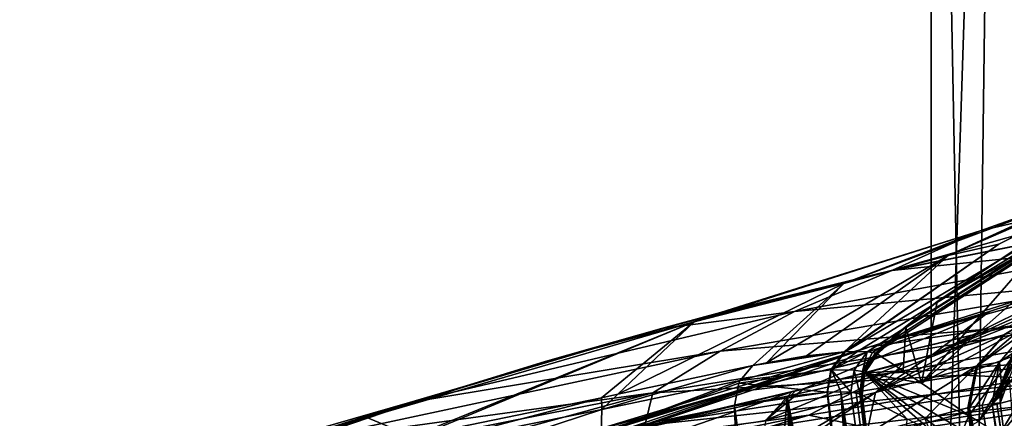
# Model space of a CAD drawing. Header units: metres. Extents: x -147 to 294, y -23 to 81.
# Tile 206 of 256: x 194 to 218, y 44 to 54. Entities that reach past the tile are written whole.
import ezdxf

# ---------------------------------------------------------------- set-up
doc = ezdxf.new("R2010")
doc.units = ezdxf.units.M
doc.layers.add('solid_AVA_153', color=7, linetype='CONTINUOUS')

msp = doc.modelspace()

# ---------------------------------------------------------------- linework, layer by layer
at = {"layer": 'solid_AVA_153'}
for points in [[(217.382431, 29.1, 25.723034), (218.073395, 81.099998, 27.375357), (216.390152, 81.099998, 20)], [(216.390152, 29.1, 20), (216.390152, 81.099998, 20), (218.073395, 81.099998, 12.624644)], [(217.382431, 29.1, 25.723034), (216.390152, 81.099998, 20), (216.390152, 29.1, 20)], [(216.390152, 29.1, 20), (218.073395, 81.099998, 12.624644), (217.382446, 29.1, 14.276942)], [(220.241714, 29.1, 30.775841), (218.073395, 81.099998, 27.375357), (217.382431, 29.1, 25.723034)], [(217.382446, 29.1, 14.276942), (218.073395, 81.099998, 12.624644), (220.24173, 29.1, 9.224134)], [(222.168686, 42.140457, 32.770233), (222.790329, 81.099998, 33.2906), (218.073395, 81.099998, 27.375357)], [(221.985565, 36.865986, 32.606956), (218.073395, 81.099998, 27.375357), (220.241714, 29.1, 30.775841)], [(221.985565, 36.865986, 32.606956), (222.168686, 42.140457, 32.770233), (218.073395, 81.099998, 27.375357)], [(220.24173, 29.1, 9.224134), (218.073395, 81.099998, 12.624644), (222.790329, 81.099998, 6.709402)], [(223.609604, 51.315872, 135.313583), (216.539612, 47.29229, 134.700546), (222.568817, 50.913288, 138.532074)], [(223.609604, 51.315872, 135.313583), (219.825867, 49.487667, 134.792358), (216.539612, 47.29229, 134.700546)], [(222.385666, 50.87595, 142.713989), (214.243652, 46.0392, 141.929489), (222.368332, 50.869228, 142.823792)], [(214.557785, 46.041893, 139.901184), (214.243652, 46.0392, 141.929489), (222.385666, 50.87595, 142.713989)], [(214.243652, 46.0392, 141.929489), (218.071777, 48.721313, 142.485138), (222.368332, 50.869228, 142.823792)], [(214.557785, 46.041893, 139.901184), (222.385666, 50.87595, 142.713989), (214.794662, 46.034363, 137.807373)], [(222.568817, 50.913288, 138.532074), (214.794662, 46.034363, 137.807373), (222.385666, 50.87595, 142.713989)], [(214.923843, 46.02264, 136.14798), (214.794662, 46.034363, 137.807373), (222.568817, 50.913288, 138.532074)], [(215.000824, 46.004543, 134.484451), (214.923843, 46.02264, 136.14798), (222.568817, 50.913288, 138.532074)], [(215.752899, 46.658215, 134.59494), (215.000824, 46.004543, 134.484451), (222.568817, 50.913288, 138.532074)], [(215.752899, 46.658215, 134.59494), (222.568817, 50.913288, 138.532074), (216.539612, 47.29229, 134.700546)], [(222.368332, 50.869228, 142.823792), (216.812424, 48.437428, 149.603683), (221.653534, 50.545609, 149.971512)], [(222.368332, 50.869228, 142.823792), (218.071777, 48.721313, 142.485138), (216.812424, 48.437428, 149.603683)], [(224.798889, 50.725021, 162.321487), (215.428055, 48.071533, 168.522736), (223.861694, 49.746082, 169.483139)], [(224.798889, 50.725021, 162.321487), (217.608017, 49.055874, 162.018265), (215.428055, 48.071533, 168.522736)], [(221.653534, 50.545609, 149.971512), (216.812424, 48.437428, 149.603683), (220.01532, 49.910648, 156.167236)], [(220.01532, 49.910648, 156.167236), (217.608017, 49.055874, 162.018265), (224.798889, 50.725021, 162.321487)], [(220.01532, 49.910648, 156.167236), (214.215302, 47.739429, 155.963272), (217.608017, 49.055874, 162.018265)], [(216.812424, 48.437428, 149.603683), (214.215302, 47.739429, 155.963272), (220.01532, 49.910648, 156.167236)], [(223.861694, 49.746082, 169.483139), (215.409607, 48.062252, 168.579132), (223.853546, 49.736691, 169.546295)], [(223.861694, 49.746082, 169.483139), (215.428055, 48.071533, 168.522736), (215.409607, 48.062252, 168.579132)], [(223.853546, 49.736691, 169.546295), (215.409607, 48.062252, 168.579132), (222.595245, 48.808552, 174.830856)], [(220.670258, 49.273216, 86.70285), (216.151215, 45.254795, 87.475014), (219.825867, 49.487667, 134.792358)], [(216.540314, 47.28569, 134.437805), (219.825867, 49.487667, 134.792358), (216.151215, 45.254795, 87.475014)], [(216.539612, 47.29229, 134.700546), (219.825867, 49.487667, 134.792358), (216.540314, 47.28569, 134.437805)], [(220.670258, 49.273216, 86.70285), (219.126419, 46.865044, 38.886597), (216.151215, 45.254795, 87.475014)], [(217.608017, 49.055874, 162.018265), (210.483124, 46.785725, 161.511871), (211.139923, 47.013725, 167.782471)], [(214.215302, 47.739429, 155.963272), (210.483124, 46.785725, 161.511871), (217.608017, 49.055874, 162.018265)], [(217.608017, 49.055874, 162.018265), (211.139923, 47.013725, 167.782471), (215.428055, 48.071533, 168.522736)], [(222.595245, 48.808552, 174.830856), (212.986755, 47.044212, 173.223648), (221.71315, 47.853382, 180.184906)], [(215.409607, 48.062252, 168.579132), (212.986755, 47.044212, 173.223648), (222.595245, 48.808552, 174.830856)], [(218.071777, 48.721313, 142.485138), (214.224701, 46.038841, 142.036392), (216.812424, 48.437428, 149.603683)], [(214.234177, 46.039021, 141.982971), (214.224701, 46.038841, 142.036392), (218.071777, 48.721313, 142.485138)], [(214.243652, 46.0392, 141.929489), (214.234177, 46.039021, 141.982971), (218.071777, 48.721313, 142.485138)], [(222.557663, 48.586067, 156.148605), (220.628174, 47.777481, 162.034363), (214.862534, 46.159565, 161.828445)], [(217.842987, 47.04517, 156.145813), (222.557663, 48.586067, 156.148605), (214.862534, 46.159565, 161.828445)], [(220.128799, 47.788651, 149.856812), (222.557663, 48.586067, 156.148605), (217.842987, 47.04517, 156.145813)], [(216.812424, 48.437428, 149.603683), (212.283936, 45.759064, 149.057602), (214.215302, 47.739429, 155.963272)], [(213.282196, 45.938751, 146.118698), (212.283936, 45.759064, 149.057602), (216.812424, 48.437428, 149.603683)], [(214.224701, 46.038841, 142.036392), (213.282196, 45.938751, 146.118698), (216.812424, 48.437428, 149.603683)], [(218.092117, 43.970303, 38), (221.781158, 48.235619, 38), (218.928162, 43.914268, 38)], [(220.282455, 47.717999, 38.263985), (221.781158, 48.235619, 38), (218.092117, 43.970303, 38)], [(215.409607, 48.062252, 168.579132), (209.66658, 46.616188, 167.543228), (212.986755, 47.044212, 173.223648)], [(211.139923, 47.013725, 167.782471), (209.66658, 46.616188, 167.543228), (215.409607, 48.062252, 168.579132)], [(221.71315, 47.853382, 180.184906), (211.1306, 46.052395, 178.070343), (220.92038, 46.862556, 185.36647)], [(212.986755, 47.044212, 173.223648), (211.1306, 46.052395, 178.070343), (221.71315, 47.853382, 180.184906)], [(215.428055, 48.071533, 168.522736), (211.139923, 47.013725, 167.782471), (215.409607, 48.062252, 168.579132)], [(216.410782, 45.958763, 149.571106), (219.408966, 47.189102, 142.603821), (220.639221, 47.862686, 142.689178)], [(220.128799, 47.788651, 149.856812), (216.410782, 45.958763, 149.571106), (220.639221, 47.862686, 142.689178)], [(214.215302, 47.739429, 155.963272), (208.578552, 44.97739, 155.68837), (210.483124, 46.785725, 161.511871)], [(211.949188, 45.693333, 149.870728), (208.578552, 44.97739, 155.68837), (214.215302, 47.739429, 155.963272)], [(212.283936, 45.759064, 149.057602), (211.949188, 45.693333, 149.870728), (214.215302, 47.739429, 155.963272)], [(220.628174, 47.777481, 162.034363), (218.339462, 46.676331, 168.676544), (214.862534, 46.159565, 161.828445)], [(220.128799, 47.788651, 149.856812), (217.842987, 47.04517, 156.145813), (216.410782, 45.958763, 149.571106)], [(219.126419, 46.865044, 38.886597), (220.282455, 47.717999, 38.263985), (217.569611, 44.300007, 38.245571)], [(220.282455, 47.717999, 38.263985), (218.092117, 43.970303, 38), (217.569611, 44.300007, 38.245571)], [(215.752899, 46.658215, 134.59494), (216.539612, 47.29229, 134.700546), (216.540314, 47.28569, 134.437805)], [(215.752899, 46.658215, 134.59494), (216.540314, 47.28569, 134.437805), (215.756958, 46.653023, 134.331451)], [(215.756958, 46.653023, 134.331451), (216.540314, 47.28569, 134.437805), (216.151215, 45.254795, 87.475014)], [(216.410782, 45.958763, 149.571106), (218.20134, 46.461655, 142.600922), (219.408966, 47.189102, 142.603821)], [(218.20134, 46.461655, 142.600922), (218.209106, 46.463337, 142.555573), (219.408966, 47.189102, 142.603821)], [(218.209106, 46.463337, 142.555573), (218.216736, 46.464977, 142.510834), (219.408966, 47.189102, 142.603821)], [(212.986755, 47.044212, 173.223648), (203.391022, 44.775951, 170.541763), (211.1306, 46.052395, 178.070343)], [(209.66658, 46.616188, 167.543228), (203.391022, 44.775951, 170.541763), (212.986755, 47.044212, 173.223648)], [(211.139923, 47.013725, 167.782471), (206.772263, 45.792164, 166.853241), (209.66658, 46.616188, 167.543228)], [(210.483124, 46.785725, 161.511871), (206.772263, 45.792164, 166.853241), (211.139923, 47.013725, 167.782471)], [(217.842987, 47.04517, 156.145813), (214.862534, 46.159565, 161.828445), (209.120132, 44.153465, 161.569519)], [(213.212433, 45.112156, 156.134079), (217.842987, 47.04517, 156.145813), (209.120132, 44.153465, 161.569519)], [(220.92038, 46.862556, 185.36647), (209.454193, 45.016014, 182.866669), (217.161774, 45.457443, 189.588028)], [(211.1306, 46.052395, 178.070343), (209.454193, 45.016014, 182.866669), (220.92038, 46.862556, 185.36647)], [(216.410782, 45.958763, 149.571106), (217.842987, 47.04517, 156.145813), (213.212433, 45.112156, 156.134079)], [(223.895508, 47.009041, 174.63237), (215.363663, 45.504395, 173.393204), (218.32872, 46.667774, 168.738159)], [(222.930847, 46.036461, 179.981934), (215.363663, 45.504395, 173.393204), (223.895508, 47.009041, 174.63237)], [(219.126419, 46.865044, 38.886597), (217.331284, 44.450386, 38.874294), (216.151215, 45.254795, 87.475014)], [(220.92038, 46.862556, 185.36647), (217.161774, 45.457443, 189.588028), (224.902695, 46.518883, 190.662537)], [(219.126419, 46.865044, 38.886597), (217.569611, 44.300007, 38.245571), (217.331284, 44.450386, 38.874294)], [(210.483124, 46.785725, 161.511871), (202.331223, 44.400135, 165.726868), (206.772263, 45.792164, 166.853241)], [(210.483124, 46.785725, 161.511871), (203.463135, 43.922485, 160.774033), (202.331223, 44.400135, 165.726868)], [(209.66658, 46.616188, 167.543228), (203.784653, 44.875015, 166.163757), (203.391022, 44.775951, 170.541763)], [(203.691437, 43.968266, 160.598602), (203.463135, 43.922485, 160.774033), (210.483124, 46.785725, 161.511871)], [(208.174316, 44.890709, 156.2061), (203.691437, 43.968266, 160.598602), (210.483124, 46.785725, 161.511871)], [(206.772263, 45.792164, 166.853241), (203.784653, 44.875015, 166.163757), (209.66658, 46.616188, 167.543228)], [(208.578552, 44.97739, 155.68837), (208.174316, 44.890709, 156.2061), (210.483124, 46.785725, 161.511871)], [(218.339462, 46.676331, 168.676544), (218.32872, 46.667774, 168.738159), (211.421112, 45.019135, 167.704117)], [(211.440323, 45.026531, 167.660233), (218.339462, 46.676331, 168.676544), (211.421112, 45.019135, 167.704117)], [(215.363663, 45.504395, 173.393204), (211.421112, 45.019135, 167.704117), (218.32872, 46.667774, 168.738159)], [(214.862534, 46.159565, 161.828445), (218.339462, 46.676331, 168.676544), (211.440323, 45.026531, 167.660233)], [(215.004654, 46.002758, 134.352173), (215.000824, 46.004543, 134.484451), (215.752899, 46.658215, 134.59494)], [(215.004654, 46.002758, 134.352173), (215.752899, 46.658215, 134.59494), (215.008331, 46.00108, 134.2202)], [(215.752899, 46.658215, 134.59494), (215.756958, 46.653023, 134.331451), (215.008331, 46.00108, 134.2202)], [(215.012238, 45.998924, 134.064056), (215.008331, 46.00108, 134.2202), (215.756958, 46.653023, 134.331451)], [(215.032104, 45.986847, 133.250473), (215.012238, 45.998924, 134.064056), (215.756958, 46.653023, 134.331451)], [(215.032104, 45.986847, 133.250473), (215.756958, 46.653023, 134.331451), (215.051987, 45.974747, 132.435989)], [(215.756958, 46.653023, 134.331451), (215.692886, 45.558834, 106.056366), (215.051987, 45.974747, 132.435989)], [(215.756958, 46.653023, 134.331451), (216.151215, 45.254795, 87.475014), (215.692886, 45.558834, 106.056366)], [(214.999374, 45.023773, 151.021973), (218.20134, 46.461655, 142.600922), (217.161514, 46.17622, 147.221405)], [(217.507187, 45.679554, 142.436676), (218.20134, 46.461655, 142.600922), (214.999374, 45.023773, 151.021973)], [(216.410782, 45.958763, 149.571106), (217.161514, 46.17622, 147.221405), (218.20134, 46.461655, 142.600922)], [(219.808334, 45.334995, 192.71936), (224.902695, 46.518883, 190.662537), (217.161774, 45.457443, 189.588028)], [(217.507187, 45.679554, 142.436676), (218.216736, 46.464977, 142.510834), (218.209106, 46.463337, 142.555573)], [(217.522858, 45.682583, 142.348892), (218.216736, 46.464977, 142.510834), (217.507187, 45.679554, 142.436676)], [(217.507187, 45.679554, 142.436676), (218.209106, 46.463337, 142.555573), (218.20134, 46.461655, 142.600922)], [(218.235977, 46.469311, 142.399353), (218.22641, 46.467121, 142.455231), (217.522858, 45.682583, 142.348892)], [(217.543015, 45.68668, 142.235123), (218.235977, 46.469311, 142.399353), (217.522858, 45.682583, 142.348892)], [(218.22641, 46.467121, 142.455231), (218.216736, 46.464977, 142.510834), (217.522858, 45.682583, 142.348892)], [(218.094086, 45.781933, 138.143219), (218.780121, 46.57943, 138.228775), (217.543015, 45.68668, 142.235123)], [(218.544754, 46.536263, 140.331161), (217.543015, 45.68668, 142.235123), (218.780121, 46.57943, 138.228775)], [(218.544754, 46.536263, 140.331161), (218.235977, 46.469311, 142.399353), (217.543015, 45.68668, 142.235123)], [(218.421768, 46.004417, 134.86554), (218.780121, 46.57943, 138.228775), (218.094086, 45.781933, 138.143219)], [(214.862534, 46.159565, 161.828445), (211.440323, 45.026531, 167.660233), (207.506271, 43.924011, 166.913025)], [(214.862534, 46.159565, 161.828445), (207.506271, 43.924011, 166.913025), (208.936996, 44.165146, 162.270584)], [(209.079453, 44.157116, 161.725082), (214.862534, 46.159565, 161.828445), (208.936996, 44.165146, 162.270584)], [(209.079453, 44.157116, 161.725082), (209.120132, 44.153465, 161.569519), (214.862534, 46.159565, 161.828445)], [(214.999374, 45.023773, 151.021973), (217.161514, 46.17622, 147.221405), (216.410782, 45.958763, 149.571106)], [(211.1306, 46.052395, 178.070343), (200.564133, 43.792526, 174.54364), (209.454193, 45.016014, 182.866669)], [(203.391022, 44.775951, 170.541763), (200.564133, 43.792526, 174.54364), (211.1306, 46.052395, 178.070343)], [(211.629181, 45.320072, 149.695694), (211.949188, 45.693333, 149.870728), (214.224701, 46.038841, 142.036392)], [(213.887741, 45.589645, 141.963623), (211.629181, 45.320072, 149.695694), (214.224701, 46.038841, 142.036392)], [(214.224701, 46.038841, 142.036392), (211.949188, 45.693333, 149.870728), (212.283936, 45.759064, 149.057602)], [(214.224701, 46.038841, 142.036392), (212.283936, 45.759064, 149.057602), (213.282196, 45.938751, 146.118698)], [(215.688461, 45.757427, 151.413361), (216.410782, 45.958763, 149.571106), (213.212433, 45.112156, 156.134079)], [(222.930847, 46.036461, 179.981934), (213.343201, 44.452854, 178.260941), (215.363663, 45.504395, 173.393204)], [(215.378296, 44.023285, 183.975693), (213.343201, 44.452854, 178.260941), (222.930847, 46.036461, 179.981934)], [(214.243652, 46.0392, 141.929489), (213.887741, 45.589645, 141.963623), (214.234177, 46.039021, 141.982971)], [(213.906296, 45.589645, 141.862045), (213.887741, 45.589645, 141.963623), (214.243652, 46.0392, 141.929489)], [(214.234177, 46.039021, 141.982971), (213.887741, 45.589645, 141.963623), (214.224701, 46.038841, 142.036392)], [(214.557785, 46.041893, 139.901184), (213.906296, 45.589645, 141.862045), (214.243652, 46.0392, 141.929489)], [(214.557785, 46.041893, 139.901184), (214.794662, 46.034363, 137.807373), (213.906296, 45.589645, 141.862045)], [(214.794662, 46.034363, 137.807373), (214.470932, 45.579533, 137.771347), (213.906296, 45.589645, 141.862045)], [(214.682816, 45.544044, 134.477188), (214.470932, 45.579533, 137.771347), (214.794662, 46.034363, 137.807373)], [(214.682816, 45.544044, 134.477188), (214.794662, 46.034363, 137.807373), (214.923843, 46.02264, 136.14798)], [(214.682816, 45.544044, 134.477188), (214.923843, 46.02264, 136.14798), (215.000824, 46.004543, 134.484451)], [(214.682816, 45.544044, 134.477188), (215.000824, 46.004543, 134.484451), (214.690872, 45.540131, 134.214798)], [(214.690872, 45.540131, 134.214798), (215.000824, 46.004543, 134.484451), (215.004654, 46.002758, 134.352173)], [(214.690872, 45.540131, 134.214798), (215.004654, 46.002758, 134.352173), (215.008331, 46.00108, 134.2202)], [(214.695145, 45.538036, 134.060898), (214.690872, 45.540131, 134.214798), (215.008331, 46.00108, 134.2202)], [(214.695145, 45.538036, 134.060898), (215.008331, 46.00108, 134.2202), (215.012238, 45.998924, 134.064056)], [(214.695145, 45.538036, 134.060898), (215.012238, 45.998924, 134.064056), (215.032104, 45.986847, 133.250473)], [(214.695145, 45.538036, 134.060898), (215.032104, 45.986847, 133.250473), (215.051987, 45.974747, 132.435989)], [(214.695145, 45.538036, 134.060898), (215.051987, 45.974747, 132.435989), (214.737427, 45.511898, 132.433151)], [(214.737427, 45.511898, 132.433151), (215.051987, 45.974747, 132.435989), (215.692886, 45.558834, 106.056366)], [(214.999374, 45.023773, 151.021973), (216.410782, 45.958763, 149.571106), (215.688461, 45.757427, 151.413361)], [(223.995712, 45.296658, 185.384445), (215.378296, 44.023285, 183.975693), (222.930847, 46.036461, 179.981934)], [(218.421768, 46.004417, 134.86554), (218.094086, 45.781933, 138.143219), (218.144409, 45.213478, 134.848648)], [(218.156799, 45.266354, 134.721375), (218.421768, 46.004417, 134.86554), (218.144409, 45.213478, 134.848648)], [(218.635956, 46.083881, 129.54834), (218.156448, 45.183525, 134.56459), (218.340775, 45.396996, 132.11438)], [(218.635956, 46.083881, 129.54834), (218.170105, 45.317406, 134.591019), (218.156448, 45.183525, 134.56459)], [(218.170105, 45.317406, 134.591019), (218.421768, 46.004417, 134.86554), (218.156799, 45.266354, 134.721375)], [(218.492661, 46.019421, 132.171829), (218.170105, 45.317406, 134.591019), (218.635956, 46.083881, 129.54834)], [(218.459122, 46.049461, 134.606079), (218.421768, 46.004417, 134.86554), (218.170105, 45.317406, 134.591019)], [(218.492661, 46.019421, 132.171829), (218.459122, 46.049461, 134.606079), (218.170105, 45.317406, 134.591019)], [(206.772263, 45.792164, 166.853241), (202.331223, 44.400135, 165.726868), (203.784653, 44.875015, 166.163757)], [(208.182373, 44.597675, 155.559097), (208.578552, 44.97739, 155.68837), (211.949188, 45.693333, 149.870728)], [(208.182373, 44.597675, 155.559097), (211.949188, 45.693333, 149.870728), (211.629181, 45.320072, 149.695694)], [(212.270386, 44.329266, 156.038254), (215.688461, 45.757427, 151.413361), (213.212433, 45.112156, 156.134079)], [(214.999374, 45.023773, 151.021973), (215.688461, 45.757427, 151.413361), (212.270386, 44.329266, 156.038254)], [(217.507187, 45.679554, 142.436676), (214.999374, 45.023773, 151.021973), (214.781815, 43.969002, 150.797501)], [(216.228378, 44.366978, 146.841934), (217.507187, 45.679554, 142.436676), (214.781815, 43.969002, 150.797501)], [(216.228378, 44.366978, 146.841934), (217.306198, 44.643738, 142.351837), (217.507187, 45.679554, 142.436676)], [(217.522858, 45.682583, 142.348892), (217.507187, 45.679554, 142.436676), (217.306198, 44.643738, 142.351837)], [(217.314133, 44.645313, 142.308807), (217.522858, 45.682583, 142.348892), (217.306198, 44.643738, 142.351837)], [(217.314133, 44.645313, 142.308807), (217.322128, 44.646935, 142.265488), (217.522858, 45.682583, 142.348892)], [(217.332825, 44.649002, 142.207016), (217.522858, 45.682583, 142.348892), (217.322128, 44.646935, 142.265488)], [(217.332825, 44.649002, 142.207016), (217.34346, 44.651066, 142.148453), (217.522858, 45.682583, 142.348892)], [(218.094086, 45.781933, 138.143219), (217.543015, 45.68668, 142.235123), (217.34346, 44.651066, 142.148453)], [(217.660309, 44.7103, 140.169769), (218.094086, 45.781933, 138.143219), (217.34346, 44.651066, 142.148453)], [(217.543015, 45.68668, 142.235123), (217.522858, 45.682583, 142.348892), (217.34346, 44.651066, 142.148453)], [(217.660309, 44.7103, 140.169769), (217.908279, 44.743637, 138.103165), (218.094086, 45.781933, 138.143219)], [(218.144409, 45.213478, 134.848648), (218.094086, 45.781933, 138.143219), (217.908279, 44.743637, 138.103165)], [(215.363663, 45.504395, 173.393204), (206.819473, 43.590591, 171.334137), (211.421112, 45.019135, 167.704117)], [(213.343201, 44.452854, 178.260941), (206.819473, 43.590591, 171.334137), (215.363663, 45.504395, 173.393204)], [(209.454193, 45.016014, 182.866669), (209.256271, 44.200623, 187.736725), (217.161774, 45.457443, 189.588028)], [(219.808334, 45.334995, 192.71936), (217.161774, 45.457443, 189.588028), (209.256271, 44.200623, 187.736725)], [(213.887741, 45.589645, 141.963623), (211.598633, 45.258152, 149.676559), (211.629181, 45.320072, 149.695694)], [(213.887741, 45.589645, 141.963623), (213.79454, 45.032139, 141.916992), (211.598633, 45.258152, 149.676559)], [(213.906296, 45.589645, 141.862045), (213.79454, 45.032139, 141.916992), (213.887741, 45.589645, 141.963623)], [(213.906296, 45.589645, 141.862045), (213.809387, 45.032421, 141.838196), (213.79454, 45.032139, 141.916992)], [(214.136703, 45.035885, 139.844849), (213.809387, 45.032421, 141.838196), (213.906296, 45.589645, 141.862045)], [(214.387604, 45.02647, 137.759155), (214.136703, 45.035885, 139.844849), (213.906296, 45.589645, 141.862045)], [(214.470932, 45.579533, 137.771347), (214.387604, 45.02647, 137.759155), (213.906296, 45.589645, 141.862045)], [(214.608093, 44.989334, 134.47934), (214.387604, 45.02647, 137.759155), (214.470932, 45.579533, 137.771347)], [(214.682816, 45.544044, 134.477188), (214.608093, 44.989334, 134.47934), (214.470932, 45.579533, 137.771347)], [(214.682816, 45.544044, 134.477188), (214.61264, 44.98748, 134.348587), (214.608093, 44.989334, 134.47934)], [(214.682816, 45.544044, 134.477188), (214.616867, 44.985519, 134.217712), (214.61264, 44.98748, 134.348587)], [(214.682816, 45.544044, 134.477188), (214.690872, 45.540131, 134.214798), (214.616867, 44.985519, 134.217712)], [(214.690872, 45.540131, 134.214798), (214.619171, 44.984566, 134.141541), (214.616867, 44.985519, 134.217712)], [(214.690872, 45.540131, 134.214798), (214.621323, 44.983589, 134.065552), (214.619171, 44.984566, 134.141541)], [(214.695145, 45.538036, 134.060898), (214.621323, 44.983589, 134.065552), (214.690872, 45.540131, 134.214798)], [(214.695145, 45.538036, 134.060898), (214.737427, 45.511898, 132.433151), (214.621323, 44.983589, 134.065552)], [(214.644257, 44.970123, 133.245804), (214.621323, 44.983589, 134.065552), (214.737427, 45.511898, 132.433151)], [(214.644257, 44.970123, 133.245804), (214.737427, 45.511898, 132.433151), (214.666855, 44.956856, 132.438095)], [(215.784531, 44.36528, 90.490265), (214.666855, 44.956856, 132.438095), (214.737427, 45.511898, 132.433151)], [(215.692886, 45.558834, 106.056366), (216.151215, 45.254795, 87.475014), (214.737427, 45.511898, 132.433151)], [(216.151215, 45.254795, 87.475014), (217.331284, 44.450386, 38.874294), (214.737427, 45.511898, 132.433151)], [(217.177048, 44.080513, 38.874474), (214.737427, 45.511898, 132.433151), (217.331284, 44.450386, 38.874294)], [(217.177048, 44.080513, 38.874474), (217.152969, 43.682098, 38.878586), (214.737427, 45.511898, 132.433151)], [(214.737427, 45.511898, 132.433151), (217.152969, 43.682098, 38.878586), (216.436096, 44.0257, 65.938957)], [(216.436096, 44.0257, 65.938957), (215.784531, 44.36528, 90.490265), (214.737427, 45.511898, 132.433151)], [(218.340775, 45.396996, 132.11438), (218.112732, 44.758621, 135.402573), (218.781586, 39.537682, 134.166779)], [(218.340775, 45.396996, 132.11438), (218.161224, 45.048798, 134.539276), (218.112732, 44.758621, 135.402573)], [(218.156448, 45.183525, 134.56459), (218.161224, 45.048798, 134.539276), (218.340775, 45.396996, 132.11438)], [(207.100311, 43.340694, 190.024017), (219.808334, 45.334995, 192.71936), (209.256271, 44.200623, 187.736725)], [(219.444687, 44.771225, 195.292923), (219.808334, 45.334995, 192.71936), (207.100311, 43.340694, 190.024017)], [(211.629181, 45.320072, 149.695694), (211.598633, 45.258152, 149.676559), (208.170486, 44.006561, 155.225113)], [(208.182373, 44.597675, 155.559097), (211.629181, 45.320072, 149.695694), (208.170486, 44.006561, 155.225113)], [(211.598633, 45.258152, 149.676559), (211.488144, 44.685879, 149.575256), (208.170486, 44.006561, 155.225113)], [(213.79454, 45.032139, 141.916992), (211.488144, 44.685879, 149.575256), (211.598633, 45.258152, 149.676559)], [(220.002228, 43.878052, 189.670319), (215.378296, 44.023285, 183.975693), (223.995712, 45.296658, 185.384445)], [(218.116409, 45.056667, 135.177002), (218.144409, 45.213478, 134.848648), (217.908279, 44.743637, 138.103165)], [(218.116409, 45.056667, 135.177002), (218.13559, 44.97057, 134.915939), (218.144409, 45.213478, 134.848648)], [(218.144409, 45.213478, 134.848648), (218.13559, 44.97057, 134.915939), (218.161224, 45.048798, 134.539276)], [(218.156799, 45.266354, 134.721375), (218.144409, 45.213478, 134.848648), (218.161224, 45.048798, 134.539276)], [(218.156448, 45.183525, 134.56459), (218.170105, 45.317406, 134.591019), (218.156799, 45.266354, 134.721375)], [(218.156448, 45.183525, 134.56459), (218.156799, 45.266354, 134.721375), (218.161224, 45.048798, 134.539276)], [(209.454193, 45.016014, 182.866669), (198.016403, 42.7449, 178.699295), (201.039993, 42.708031, 184.999374)], [(200.564133, 43.792526, 174.54364), (198.016403, 42.7449, 178.699295), (209.454193, 45.016014, 182.866669)], [(209.454193, 45.016014, 182.866669), (201.039993, 42.708031, 184.999374), (209.256271, 44.200623, 187.736725)], [(211.440323, 45.026531, 167.660233), (211.421112, 45.019135, 167.704117), (202.886917, 42.485676, 165.907333)], [(207.506271, 43.924011, 166.913025), (211.440323, 45.026531, 167.660233), (202.886917, 42.485676, 165.907333)], [(206.819473, 43.590591, 171.334137), (202.886917, 42.485676, 165.907333), (211.421112, 45.019135, 167.704117)], [(208.182373, 44.597675, 155.559097), (208.174316, 44.890709, 156.2061), (208.578552, 44.97739, 155.68837)], [(213.212433, 45.112156, 156.134079), (209.120132, 44.153465, 161.569519), (209.224564, 44.141426, 161.17067)], [(212.920105, 45.039124, 156.583862), (213.212433, 45.112156, 156.134079), (209.224564, 44.141426, 161.17067)], [(209.611664, 43.894444, 159.725876), (212.920105, 45.039124, 156.583862), (209.224564, 44.141426, 161.17067)], [(212.270386, 44.329266, 156.038254), (212.920105, 45.039124, 156.583862), (209.611664, 43.894444, 159.725876)], [(212.803177, 44.924805, 145.99762), (211.488144, 44.685879, 149.575256), (213.79454, 45.032139, 141.916992)], [(212.803177, 44.924805, 145.99762), (212.320724, 38.652809, 148.109482), (211.488144, 44.685879, 149.575256)], [(214.999374, 45.023773, 151.021973), (212.270386, 44.329266, 156.038254), (212.068192, 43.289631, 155.740158)], [(212.628052, 43.425102, 154.88118), (214.999374, 45.023773, 151.021973), (212.068192, 43.289631, 155.740158)], [(212.270386, 44.329266, 156.038254), (213.212433, 45.112156, 156.134079), (213.000015, 45.059036, 156.462601)], [(212.270386, 44.329266, 156.038254), (213.000015, 45.059036, 156.462601), (212.920105, 45.039124, 156.583862)], [(212.803177, 44.924805, 145.99762), (213.436447, 32.663792, 146.647064), (212.320724, 38.652809, 148.109482)], [(212.628052, 43.425102, 154.88118), (214.781815, 43.969002, 150.797501), (214.999374, 45.023773, 151.021973)], [(215.113419, 32.710075, 141.429337), (212.803177, 44.924805, 145.99762), (213.79454, 45.032139, 141.916992)], [(213.483994, 32.665173, 146.532242), (213.436447, 32.663792, 146.647064), (212.803177, 44.924805, 145.99762)], [(213.530991, 32.666496, 146.417419), (213.483994, 32.665173, 146.532242), (212.803177, 44.924805, 145.99762)], [(214.063202, 32.681519, 145.01326), (213.530991, 32.666496, 146.417419), (212.803177, 44.924805, 145.99762)], [(214.547211, 32.695816, 143.529602), (214.063202, 32.681519, 145.01326), (212.803177, 44.924805, 145.99762)], [(215.113419, 32.710075, 141.429337), (214.547211, 32.695816, 143.529602), (212.803177, 44.924805, 145.99762)], [(212.920105, 45.039124, 156.583862), (213.000015, 45.059036, 156.462601), (213.212433, 45.112156, 156.134079)], [(213.79454, 45.032139, 141.916992), (213.809387, 45.032421, 141.838196), (215.113419, 32.710075, 141.429337)], [(214.136703, 45.035885, 139.844849), (214.57048, 38.854843, 140.515152), (213.809387, 45.032421, 141.838196)], [(213.809387, 45.032421, 141.838196), (214.57048, 38.854843, 140.515152), (215.113419, 32.710075, 141.429337)], [(214.136703, 45.035885, 139.844849), (215.5849, 32.715912, 139.194748), (214.57048, 38.854843, 140.515152)], [(216.071945, 32.703259, 135.886856), (215.5849, 32.715912, 139.194748), (214.136703, 45.035885, 139.844849)], [(216.071945, 32.703259, 135.886856), (214.136703, 45.035885, 139.844849), (214.387604, 45.02647, 137.759155)], [(214.522507, 45.010845, 136.136795), (216.071945, 32.703259, 135.886856), (214.387604, 45.02647, 137.759155)], [(214.522507, 45.010845, 136.136795), (214.387604, 45.02647, 137.759155), (214.608093, 44.989334, 134.47934)], [(214.522507, 45.010845, 136.136795), (214.608093, 44.989334, 134.47934), (216.071945, 32.703259, 135.886856)], [(214.608093, 44.989334, 134.47934), (214.61264, 44.98748, 134.348587), (216.071945, 32.703259, 135.886856)], [(214.61264, 44.98748, 134.348587), (214.616867, 44.985519, 134.217712), (216.071945, 32.703259, 135.886856)], [(214.616867, 44.985519, 134.217712), (214.619171, 44.984566, 134.141541), (216.071945, 32.703259, 135.886856)], [(214.619171, 44.984566, 134.141541), (214.621323, 44.983589, 134.065552), (216.071945, 32.703259, 135.886856)], [(214.621323, 44.983589, 134.065552), (215.387695, 38.809464, 133.21167), (216.071945, 32.703259, 135.886856)], [(214.644257, 44.970123, 133.245804), (215.387695, 38.809464, 133.21167), (214.621323, 44.983589, 134.065552)], [(214.644257, 44.970123, 133.245804), (214.666855, 44.956856, 132.438095), (215.387695, 38.809464, 133.21167)], [(215.441055, 38.7873, 131.736893), (214.666855, 44.956856, 132.438095), (215.784531, 44.36528, 90.490265)], [(215.441055, 38.7873, 131.736893), (215.387695, 38.809464, 133.21167), (214.666855, 44.956856, 132.438095)], [(218.107147, 44.91851, 135.326797), (218.116409, 45.056667, 135.177002), (217.908279, 44.743637, 138.103165)], [(218.107147, 44.91851, 135.326797), (217.908279, 44.743637, 138.103165), (218.112732, 44.758621, 135.402573)], [(218.107147, 44.91851, 135.326797), (218.116684, 44.886059, 135.222122), (218.116409, 45.056667, 135.177002)], [(218.107147, 44.91851, 135.326797), (218.112732, 44.758621, 135.402573), (218.116684, 44.886059, 135.222122)], [(218.161224, 45.048798, 134.539276), (218.116684, 44.886059, 135.222122), (218.112732, 44.758621, 135.402573)], [(218.116409, 45.056667, 135.177002), (218.116684, 44.886059, 135.222122), (218.124008, 44.924866, 135.097137)], [(218.116409, 45.056667, 135.177002), (218.124008, 44.924866, 135.097137), (218.13559, 44.97057, 134.915939)], [(218.161224, 45.048798, 134.539276), (218.13559, 44.97057, 134.915939), (218.116684, 44.886059, 135.222122)], [(218.13559, 44.97057, 134.915939), (218.124008, 44.924866, 135.097137), (218.116684, 44.886059, 135.222122)], [(203.391022, 44.775951, 170.541763), (196.334534, 42.536854, 165.20578), (193.678497, 41.968693, 166.833008)], [(203.391022, 44.775951, 170.541763), (193.678497, 41.968693, 166.833008), (200.564133, 43.792526, 174.54364)], [(203.391022, 44.775951, 170.541763), (196.714005, 42.614105, 164.996536), (196.334534, 42.536854, 165.20578)], [(203.391022, 44.775951, 170.541763), (197.096375, 42.690956, 164.789963), (196.714005, 42.614105, 164.996536)], [(203.391022, 44.775951, 170.541763), (197.436325, 42.75774, 164.606018), (197.096375, 42.690956, 164.789963)], [(203.391022, 44.775951, 170.541763), (197.771286, 42.821156, 164.420227), (197.436325, 42.75774, 164.606018)], [(203.784653, 44.875015, 166.163757), (197.771286, 42.821156, 164.420227), (203.391022, 44.775951, 170.541763)], [(202.331223, 44.400135, 165.726868), (197.771286, 42.821156, 164.420227), (203.784653, 44.875015, 166.163757)], [(203.378281, 43.62178, 160.31665), (203.691437, 43.968266, 160.598602), (208.174316, 44.890709, 156.2061)], [(203.378281, 43.62178, 160.31665), (208.174316, 44.890709, 156.2061), (208.182373, 44.597675, 155.559097)], [(206.327759, 42.696243, 192.678787), (219.444687, 44.771225, 195.292923), (207.100311, 43.340694, 190.024017)], [(219.150299, 44.21386, 197.801758), (219.444687, 44.771225, 195.292923), (206.327759, 42.696243, 192.678787)], [(208.170486, 44.006561, 155.225113), (211.488144, 44.685879, 149.575256), (211.906387, 32.572063, 149.760681)], [(211.488144, 44.685879, 149.575256), (212.320724, 38.652809, 148.109482), (211.906387, 32.572063, 149.760681)], [(219.463943, 33.495678, 136.31839), (217.660309, 44.7103, 140.169769), (217.34346, 44.651066, 142.148453)], [(219.463943, 33.495678, 136.31839), (217.908279, 44.743637, 138.103165), (217.660309, 44.7103, 140.169769)], [(218.026306, 44.752922, 136.76413), (218.112732, 44.758621, 135.402573), (217.908279, 44.743637, 138.103165)], [(218.026306, 44.752922, 136.76413), (217.908279, 44.743637, 138.103165), (219.641983, 34.107185, 132.867233)], [(219.641983, 34.107185, 132.867233), (217.908279, 44.743637, 138.103165), (219.463943, 33.495678, 136.31839)], [(218.026306, 44.752922, 136.76413), (218.781586, 39.537682, 134.166779), (218.112732, 44.758621, 135.402573)], [(218.026306, 44.752922, 136.76413), (219.641983, 34.107185, 132.867233), (218.781586, 39.537682, 134.166779)], [(203.378281, 43.62178, 160.31665), (208.182373, 44.597675, 155.559097), (203.446075, 43.04134, 159.94191)], [(208.182373, 44.597675, 155.559097), (208.170486, 44.006561, 155.225113), (203.446075, 43.04134, 159.94191)], [(213.343201, 44.452854, 178.260941), (203.746094, 42.481873, 175.393524), (206.819473, 43.590591, 171.334137)], [(206.767334, 42.505157, 181.627029), (203.746094, 42.481873, 175.393524), (213.343201, 44.452854, 178.260941)], [(215.378296, 44.023285, 183.975693), (206.767334, 42.505157, 181.627029), (213.343201, 44.452854, 178.260941)], [(217.773941, 40.767673, 141.505737), (217.306198, 44.643738, 142.351837), (216.228378, 44.366978, 146.841934)], [(217.569611, 44.300007, 38.245571), (217.177048, 44.080513, 38.874474), (217.331284, 44.450386, 38.874294)], [(219.463943, 33.495678, 136.31839), (217.314133, 44.645313, 142.308807), (217.306198, 44.643738, 142.351837)], [(217.773941, 40.767673, 141.505737), (219.463943, 33.495678, 136.31839), (217.306198, 44.643738, 142.351837)], [(219.463943, 33.495678, 136.31839), (217.322128, 44.646935, 142.265488), (217.314133, 44.645313, 142.308807)], [(219.463943, 33.495678, 136.31839), (217.332825, 44.649002, 142.207016), (217.322128, 44.646935, 142.265488)], [(219.463943, 33.495678, 136.31839), (217.34346, 44.651066, 142.148453), (217.332825, 44.649002, 142.207016)], [(202.331223, 44.400135, 165.726868), (197.816162, 42.829334, 164.394226), (197.771286, 42.821156, 164.420227)], [(203.463135, 43.922485, 160.774033), (197.816162, 42.829334, 164.394226), (202.331223, 44.400135, 165.726868)]]:
    msp.add_3dface(points, dxfattribs=at)

doc.saveas('drawing.dxf')
